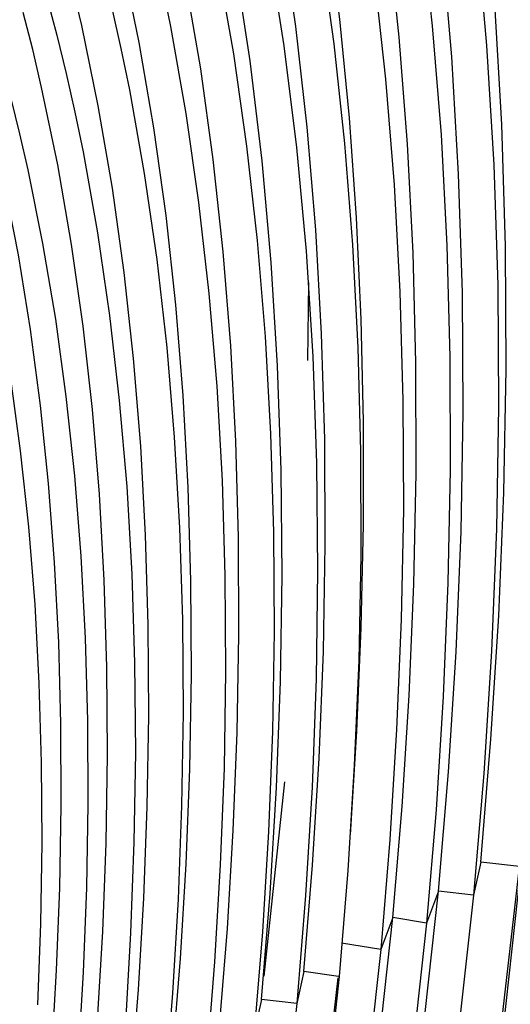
# Model space of a CAD drawing. Header units: millimetres. Extents: x -2637 to -1637, y 678 to 1678.
# Tile 78 of 256: x -2256 to -2247, y 1075 to 1092. Entities that reach past the tile are written whole.
import ezdxf

# ---------------------------------------------------------------- set-up
doc = ezdxf.new("R2010")
doc.units = ezdxf.units.MM
doc.layers.add('Make2D$B.SHOW mini', color=7, linetype='Continuous', true_color=0x000000)

msp = doc.modelspace()

# ---------------------------------------------------------------- linework, layer by layer
at = {"layer": 'Make2D$B.SHOW mini', "color": 18, "lineweight": -3, "true_color": 0x000000}
for points in [[(-2249.266, 1076.587), (-2249.106, 1078.514), (-2248.984, 1080.445), (-2248.902, 1082.377), (-2248.862, 1084.304), (-2248.866, 1086.221), (-2248.915, 1088.125), (-2249.011, 1090.009), (-2249.155, 1091.869), (-2249.349, 1093.698), (-2249.593, 1095.492), (-2249.888, 1097.245), (-2250.235, 1098.951), (-2250.428, 1099.784), (-2250.634, 1100.605), (-2250.853, 1101.41)], [(-2249.155, 1101.483), (-2248.934, 1100.565), (-2248.73, 1099.633), (-2248.54, 1098.686), (-2248.366, 1097.725), (-2248.065, 1095.766), (-2247.823, 1093.763), (-2247.641, 1091.724), (-2247.517, 1089.654), (-2247.448, 1087.562), (-2247.433, 1085.453), (-2247.47, 1083.334), (-2247.556, 1081.21), (-2247.688, 1079.089), (-2247.865, 1076.975)], [(-2247.743, 1077.55), (-2247.564, 1079.684), (-2247.429, 1081.825), (-2247.341, 1083.968), (-2247.301, 1086.108), (-2247.312, 1088.239), (-2247.377, 1090.354), (-2247.497, 1092.447), (-2247.675, 1094.512), (-2247.911, 1096.542), (-2248.207, 1098.529), (-2248.378, 1099.504), (-2248.565, 1100.467), (-2248.767, 1101.415)], [(-2253.6, 1101.263), (-2253.322, 1100.554), (-2253.058, 1099.828), (-2252.807, 1099.084), (-2252.569, 1098.323), (-2252.345, 1097.546), (-2252.135, 1096.753), (-2251.938, 1095.946), (-2251.755, 1095.126), (-2251.585, 1094.292), (-2251.429, 1093.445), (-2251.157, 1091.719), (-2250.939, 1089.953), (-2250.772, 1088.153), (-2250.657, 1086.325), (-2250.59, 1084.476), (-2250.572, 1082.61), (-2250.599, 1080.734), (-2250.669, 1078.854), (-2250.782, 1076.973), (-2250.934, 1075.097)], [(-2252.434, 1101.26), (-2252.188, 1100.541), (-2251.953, 1099.807), (-2251.732, 1099.058), (-2251.522, 1098.295), (-2251.325, 1097.518), (-2251.141, 1096.729), (-2250.969, 1095.927), (-2250.809, 1095.113), (-2250.527, 1093.453), (-2250.294, 1091.755), (-2250.108, 1090.024), (-2249.97, 1088.265), (-2249.877, 1086.483), (-2249.829, 1084.683), (-2249.824, 1082.871), (-2249.86, 1081.05), (-2249.936, 1079.226), (-2250.049, 1077.403)], [(-2251.353, 1101.3), (-2251.118, 1100.526), (-2250.897, 1099.736), (-2250.688, 1098.932), (-2250.492, 1098.113), (-2250.31, 1097.281), (-2250.14, 1096.437), (-2249.84, 1094.712), (-2249.591, 1092.946), (-2249.393, 1091.142), (-2249.244, 1089.307), (-2249.144, 1087.446), (-2249.091, 1085.565), (-2249.084, 1083.669), (-2249.121, 1081.763), (-2249.201, 1079.852), (-2249.32, 1077.941), (-2249.478, 1076.034)], [(-2252.276, 1074.701), (-2252.139, 1076.4), (-2252.036, 1078.101), (-2251.968, 1079.801), (-2251.938, 1081.497), (-2251.945, 1083.183), (-2251.993, 1084.855), (-2252.081, 1086.509), (-2252.211, 1088.141), (-2252.385, 1089.746), (-2252.602, 1091.318), (-2252.865, 1092.854), (-2253.171, 1094.349), (-2253.342, 1095.079), (-2253.523, 1095.797), (-2253.716, 1096.502), (-2253.921, 1097.195), (-2254.136, 1097.873), (-2254.362, 1098.537), (-2254.6, 1099.187), (-2254.849, 1099.821), (-2255.108, 1100.439), (-2255.378, 1101.041)], [(-2248.472, 1077.044), (-2248.299, 1079.119), (-2248.169, 1081.202), (-2248.084, 1083.286), (-2248.047, 1085.366), (-2248.06, 1087.437), (-2248.125, 1089.492), (-2248.244, 1091.526), (-2248.418, 1093.531), (-2248.65, 1095.501), (-2248.94, 1097.43), (-2249.107, 1098.377), (-2249.289, 1099.311), (-2249.487, 1100.23), (-2249.699, 1101.136)], [(-2251.544, 1075.167), (-2251.396, 1077.004), (-2251.286, 1078.845), (-2251.216, 1080.687), (-2251.189, 1082.524), (-2251.205, 1084.351), (-2251.267, 1086.164), (-2251.377, 1087.956), (-2251.535, 1089.722), (-2251.744, 1091.456), (-2252.004, 1093.152), (-2252.153, 1093.984), (-2252.315, 1094.805), (-2252.49, 1095.613), (-2252.679, 1096.408), (-2252.88, 1097.19), (-2253.095, 1097.957), (-2253.323, 1098.708), (-2253.564, 1099.444), (-2253.818, 1100.163), (-2254.085, 1100.866)], [(-2250.81, 1075.651), (-2250.659, 1077.5), (-2250.546, 1079.354), (-2250.472, 1081.207), (-2250.439, 1083.055), (-2250.449, 1084.894), (-2250.504, 1086.719), (-2250.605, 1088.524), (-2250.753, 1090.304), (-2250.95, 1092.054), (-2251.197, 1093.767), (-2251.494, 1095.44), (-2251.661, 1096.259), (-2251.841, 1097.065), (-2252.034, 1097.859), (-2252.24, 1098.638), (-2252.459, 1099.404), (-2252.69, 1100.154), (-2252.934, 1100.888)], [(-2250.004, 1078.027), (-2249.891, 1079.823), (-2249.815, 1081.619), (-2249.775, 1083.412), (-2249.775, 1085.198), (-2249.814, 1086.972), (-2249.896, 1088.731), (-2250.02, 1090.468), (-2250.188, 1092.181), (-2250.402, 1093.864), (-2250.661, 1095.512), (-2250.966, 1097.12), (-2251.318, 1098.685), (-2251.512, 1099.449), (-2251.717, 1100.2), (-2251.934, 1100.938)], [(-2250.126, 1100.93), (-2249.912, 1100.1), (-2249.711, 1099.256), (-2249.523, 1098.397), (-2249.349, 1097.526), (-2249.04, 1095.746), (-2248.785, 1093.924), (-2248.582, 1092.063), (-2248.431, 1090.171), (-2248.329, 1088.252), (-2248.276, 1086.313), (-2248.271, 1084.359), (-2248.31, 1082.395), (-2248.393, 1080.426), (-2248.518, 1078.457), (-2248.682, 1076.493)], [(-2254.661, 1100.818), (-2254.389, 1100.196), (-2254.129, 1099.557), (-2253.881, 1098.902), (-2253.643, 1098.231), (-2253.418, 1097.545), (-2253.204, 1096.844), (-2253.001, 1096.129), (-2252.811, 1095.401), (-2252.632, 1094.66), (-2252.465, 1093.907), (-2252.309, 1093.141), (-2252.034, 1091.579), (-2251.804, 1089.976), (-2251.621, 1088.34), (-2251.483, 1086.675), (-2251.388, 1084.985), (-2251.337, 1083.276), (-2251.327, 1081.552), (-2251.357, 1079.819), (-2251.426, 1078.08), (-2251.531, 1076.34), (-2251.672, 1074.602)], [(-2253.085, 1074.235), (-2252.954, 1075.878), (-2252.856, 1077.523), (-2252.792, 1079.166), (-2252.763, 1080.805), (-2252.772, 1082.434), (-2252.819, 1084.05), (-2252.905, 1085.648), (-2253.032, 1087.225), (-2253.201, 1088.774), (-2253.413, 1090.293), (-2253.667, 1091.775), (-2253.964, 1093.218)], [(-2253.809, 1073.751), (-2253.683, 1075.337), (-2253.589, 1076.926), (-2253.528, 1078.513), (-2253.502, 1080.094), (-2253.511, 1081.667), (-2253.557, 1083.226), (-2253.642, 1084.768), (-2253.765, 1086.289), (-2253.929, 1087.784), (-2254.133, 1089.248), (-2254.379, 1090.678), (-2254.667, 1092.069), (-2254.826, 1092.749)], [(-2253.277, 1092.793), (-2253.127, 1092.054), (-2252.859, 1090.545), (-2252.637, 1088.998), (-2252.458, 1087.418), (-2252.323, 1085.809), (-2252.231, 1084.176), (-2252.18, 1082.525), (-2252.169, 1080.859), (-2252.196, 1079.183), (-2252.261, 1077.502), (-2252.362, 1075.819), (-2252.497, 1074.139)], [(-2256.41, 1092.584), (-2256.23, 1092.003), (-2256.059, 1091.41), (-2255.897, 1090.806), (-2255.745, 1090.192), (-2255.603, 1089.567), (-2255.345, 1088.288), (-2255.124, 1086.974), (-2254.941, 1085.629), (-2254.794, 1084.255), (-2254.683, 1082.858), (-2254.607, 1081.44), (-2254.566, 1080.006), (-2254.558, 1078.559), (-2254.583, 1077.103), (-2254.639, 1075.64), (-2254.725, 1074.176)], [(-2255.271, 1092.558), (-2255.098, 1091.905), (-2254.936, 1091.24), (-2254.784, 1090.564), (-2254.643, 1089.877), (-2254.392, 1088.474), (-2254.182, 1087.035), (-2254.014, 1085.564), (-2253.886, 1084.067), (-2253.797, 1082.547), (-2253.748, 1081.008), (-2253.735, 1079.456), (-2253.759, 1077.894), (-2253.817, 1076.326), (-2253.909, 1074.757)], [(-2257.524, 1092.465), (-2257.333, 1091.93), (-2257.151, 1091.382), (-2256.977, 1090.823), (-2256.813, 1090.253), (-2256.657, 1089.672), (-2256.51, 1089.081), (-2256.372, 1088.48), (-2256.123, 1087.25), (-2255.91, 1085.986), (-2255.732, 1084.691), (-2255.59, 1083.369), (-2255.482, 1082.024), (-2255.408, 1080.659), (-2255.367, 1079.278), (-2255.359, 1077.884), (-2255.382, 1076.481), (-2255.434, 1075.073)], [(-2255.187, 1074.239), (-2255.102, 1075.674), (-2255.047, 1077.107), (-2255.021, 1078.534), (-2255.027, 1079.953), (-2255.065, 1081.36), (-2255.136, 1082.751), (-2255.241, 1084.123), (-2255.381, 1085.473), (-2255.555, 1086.796), (-2255.765, 1088.09), (-2256.011, 1089.35), (-2256.293, 1090.574), (-2256.447, 1091.17), (-2256.611, 1091.757), (-2256.783, 1092.332)], [(-2254.142, 1092.371), (-2253.985, 1091.669), (-2253.839, 1090.956), (-2253.58, 1089.5), (-2253.364, 1088.007), (-2253.19, 1086.482), (-2253.059, 1084.928), (-2252.969, 1083.352), (-2252.918, 1081.757), (-2252.907, 1080.148), (-2252.932, 1078.529), (-2252.994, 1076.905), (-2253.09, 1075.278), (-2253.219, 1073.654)], [(-2254.391, 1074.805), (-2254.301, 1076.344), (-2254.244, 1077.881), (-2254.219, 1079.413), (-2254.23, 1080.935), (-2254.276, 1082.445), (-2254.359, 1083.937), (-2254.481, 1085.408), (-2254.642, 1086.854), (-2254.842, 1088.27), (-2255.082, 1089.652), (-2255.362, 1090.996), (-2255.517, 1091.652), (-2255.683, 1092.297)], [(-2250.733, 1087.613), (-2250.747, 1086.259)], [(-2251.15, 1078.943), (-2251.508, 1075.57)], [(-2264.842, 1023.832), (-2263.195, 1026.635), (-2261.582, 1029.578), (-2260.014, 1032.65), (-2258.498, 1035.839), (-2257.045, 1039.132), (-2255.663, 1042.514), (-2254.359, 1045.97), (-2253.141, 1049.481), (-2252.016, 1053.032), (-2250.989, 1056.602), (-2250.065, 1060.175), (-2249.247, 1063.732), (-2248.538, 1067.256), (-2247.938, 1070.729), (-2247.449, 1074.137), (-2247.069, 1077.464)], [(-2247.048, 1077.47), (-2247.413, 1074.15), (-2247.89, 1070.744), (-2248.479, 1067.269), (-2249.181, 1063.741), (-2249.994, 1060.177), (-2250.916, 1056.595), (-2251.943, 1053.015), (-2253.072, 1049.455), (-2254.295, 1045.935), (-2255.605, 1042.473), (-2256.996, 1039.087), (-2258.459, 1035.794), (-2259.984, 1032.609), (-2261.563, 1029.545), (-2263.185, 1026.616), (-2264.841, 1023.831)], [(-2247.743, 1077.55), (-2247.865, 1076.975)], [(-2247.068, 1077.473), (-2247.743, 1077.55)], [(-2250.049, 1077.403), (-2250.2, 1075.565)], [(-2266.214, 1024.241), (-2265.25, 1025.801), (-2264.296, 1027.41), (-2263.356, 1029.067), (-2262.43, 1030.769), (-2261.52, 1032.513), (-2260.629, 1034.298), (-2258.909, 1037.976), (-2257.284, 1041.78), (-2255.767, 1045.683), (-2254.368, 1049.656), (-2253.099, 1053.671), (-2251.966, 1057.698), (-2250.975, 1061.708), (-2250.13, 1065.672), (-2249.432, 1069.566), (-2248.88, 1073.363), (-2248.472, 1077.044)], [(-2247.865, 1076.975), (-2248.277, 1073.279), (-2248.833, 1069.465), (-2249.535, 1065.556), (-2250.385, 1061.575), (-2251.381, 1057.549), (-2252.519, 1053.506), (-2253.795, 1049.475), (-2255.199, 1045.485), (-2256.723, 1041.566), (-2258.354, 1037.746), (-2260.08, 1034.052), (-2261.888, 1030.508), (-2262.817, 1028.799), (-2263.761, 1027.135), (-2264.717, 1025.519), (-2265.685, 1023.952)], [(-2248.472, 1077.044), (-2248.682, 1076.493)], [(-2247.865, 1076.975), (-2248.472, 1077.044)], [(-2267.51, 1023.652), (-2266.597, 1025.064), (-2265.691, 1026.523), (-2264.795, 1028.027), (-2263.91, 1029.575), (-2262.18, 1032.794), (-2260.513, 1036.164), (-2258.922, 1039.665), (-2257.421, 1043.275), (-2256.02, 1046.97), (-2254.729, 1050.727), (-2253.557, 1054.518), (-2252.51, 1058.318), (-2251.593, 1062.101), (-2250.81, 1065.842), (-2250.162, 1069.517), (-2249.648, 1073.105), (-2249.266, 1076.587)], [(-2249.266, 1076.587), (-2249.478, 1076.034)], [(-2248.682, 1076.493), (-2249.266, 1076.587)], [(-2248.682, 1076.493), (-2249.067, 1073), (-2249.584, 1069.401), (-2250.236, 1065.715), (-2251.022, 1061.963), (-2251.942, 1058.169), (-2252.993, 1054.357), (-2254.17, 1050.555), (-2255.465, 1046.787), (-2256.87, 1043.08), (-2258.375, 1039.459), (-2259.97, 1035.947), (-2261.641, 1032.567), (-2263.376, 1029.337), (-2264.263, 1027.784), (-2265.162, 1026.275), (-2266.069, 1024.812)], [(-2249.478, 1076.034), (-2250.159, 1076.144)], [(-2249.478, 1076.034), (-2249.85, 1072.64), (-2250.351, 1069.141), (-2250.982, 1065.558), (-2251.745, 1061.91), (-2252.638, 1058.221), (-2253.657, 1054.515), (-2254.8, 1050.817), (-2256.057, 1047.153), (-2257.423, 1043.548), (-2258.885, 1040.026), (-2260.435, 1036.611), (-2262.059, 1033.323), (-2263.745, 1030.182), (-2264.608, 1028.672), (-2265.481, 1027.204), (-2266.363, 1025.781), (-2267.252, 1024.403)], [(-2250.2, 1075.565), (-2250.51, 1072.665), (-2250.916, 1069.69), (-2251.419, 1066.656), (-2252.019, 1063.574), (-2252.715, 1060.461), (-2253.504, 1057.331), (-2254.384, 1054.2), (-2255.351, 1051.085), (-2256.4, 1048.001), (-2257.525, 1044.965), (-2258.72, 1041.991), (-2259.979, 1039.094), (-2261.292, 1036.286), (-2262.653, 1033.58), (-2264.053, 1030.986), (-2265.485, 1028.513)], [(-2250.81, 1075.651), (-2250.934, 1075.097)], [(-2250.213, 1075.567), (-2250.81, 1075.651)], [(-2265.486, 1028.514), (-2264.065, 1031.005), (-2262.675, 1033.611), (-2261.325, 1036.324), (-2260.022, 1039.134), (-2258.774, 1042.029), (-2257.588, 1044.998), (-2256.469, 1048.026), (-2255.426, 1051.1), (-2254.461, 1054.204), (-2253.581, 1057.323), (-2252.789, 1060.443), (-2252.088, 1063.549), (-2251.479, 1066.625), (-2250.964, 1069.658), (-2250.543, 1072.634), (-2250.216, 1075.542)], [(-2250.934, 1075.097), (-2251.292, 1071.805), (-2251.779, 1068.407), (-2252.398, 1064.922), (-2253.148, 1061.372), (-2254.03, 1057.78), (-2255.039, 1054.171), (-2256.171, 1050.573), (-2257.418, 1047.01), (-2258.773, 1043.511), (-2260.225, 1040.099), (-2261.761, 1036.8), (-2262.558, 1035.199), (-2263.37, 1033.634), (-2264.198, 1032.108), (-2265.039, 1030.621), (-2265.891, 1029.178), (-2266.752, 1027.778), (-2267.622, 1026.425), (-2268.498, 1025.118), (-2269.379, 1023.859)], [(-2251.544, 1075.167), (-2251.672, 1074.602)], [(-2250.934, 1075.097), (-2251.544, 1075.167)]]:
    msp.add_lwpolyline(points, dxfattribs=at)

doc.saveas('drawing.dxf')
